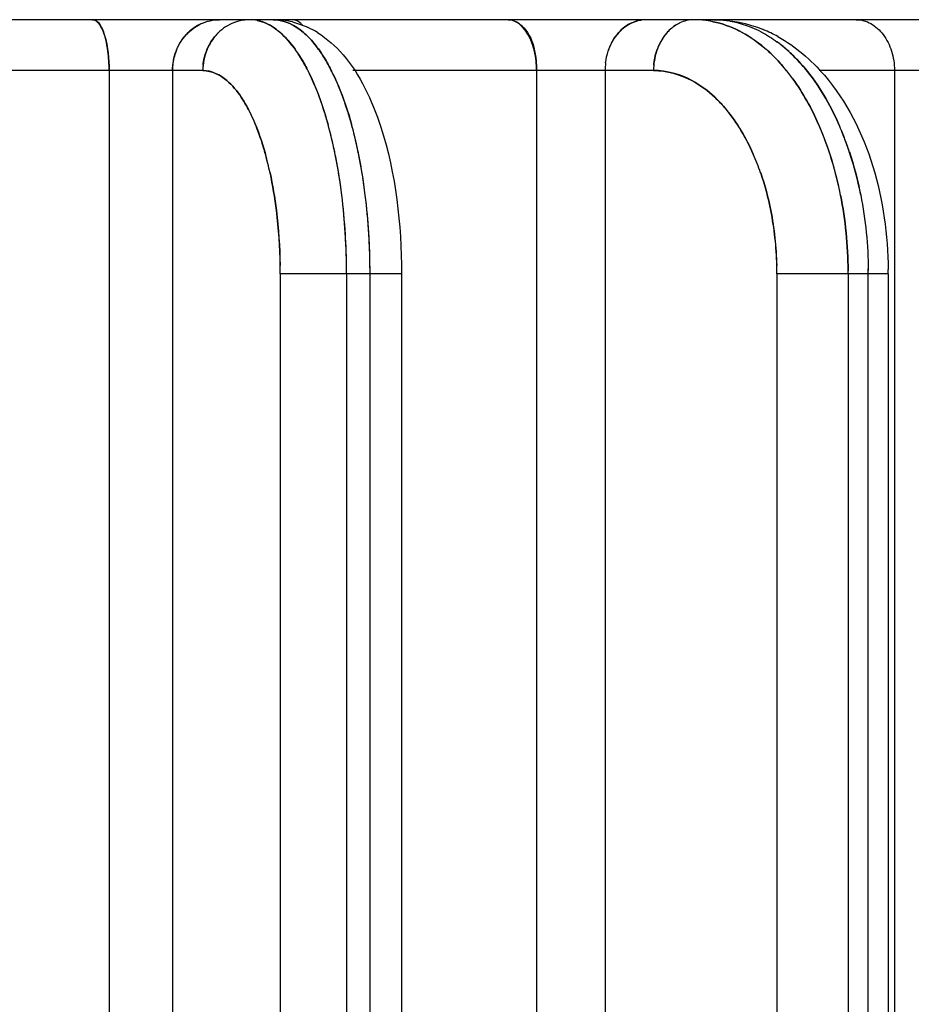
# Model space of a CAD drawing. Header units: millimetres. Extents: x 4086 to 10416, y 123 to 1549.
# Tile 178 of 256: x 7353.27 to 7357.66, y 777.29 to 782.13. Entities that reach past the tile are written whole.
import ezdxf

# ---------------------------------------------------------------- set-up
doc = ezdxf.new("R2010")
doc.units = ezdxf.units.MM
doc.layers.add('外形图', color=7, linetype='Continuous')

msp = doc.modelspace()

# ---------------------------------------------------------------- linework, layer by layer
at = {"layer": '外形图', "color": 7, "linetype": 'Continuous'}
for p, q in [((7358.4526, 782.1321), (7352.1304, 782.1321)), ((7354.466, 782.1195), (7354.4663, 782.1194)), ((7356.3248, 782.1306), (7356.3247, 782.1306)), ((7356.7626, 782.1254), (7356.7625, 782.1254)), ((7354.2352, 782.0589), (7354.2332, 782.0566)), ((7354.5459, 782.0709), (7354.5462, 782.0706)), ((7356.9941, 782.0233), (7356.9943, 782.0232)), ((7354.0357, 781.9778), (7354.0357, 781.9779)), ((7356.1633, 781.9778), (7356.1634, 781.978)), ((7356.9407, 781.9864), (7356.9403, 781.9868)), ((7354.1675, 781.8821), (7352.3756, 781.8821)), ((7353.7059, 781.8821), (7353.706, 772.5071)), ((7354.0181, 781.8821), (7354.0181, 772.5071)), ((7356.3864, 781.8821), (7354.9066, 781.8821)), ((7355.8101, 781.8821), (7355.8102, 772.5071)), ((7356.1482, 781.8821), (7356.1482, 772.5071)), ((7358.2238, 781.8822), (7357.201, 781.8822)), ((7357.5721, 781.8822), (7357.5722, 772.5072)), ((7357.4062, 781.2689), (7357.4064, 781.2682)), ((7354.5486, 780.8827), (7354.5486, 772.5071)), ((7355.1264, 780.8821), (7354.5486, 780.8821)), ((7354.875, 780.8821), (7354.875, 772.5071)), ((7354.9906, 772.5071), (7354.9906, 780.8821)), ((7355.1453, 780.8821), (7355.1264, 780.8821)), ((7355.1453, 780.8821), (7355.1453, 772.5071)), ((7356.9938, 780.8827), (7356.9938, 772.5071)), ((7357.5395, 780.8821), (7356.9938, 780.8821)), ((7357.3442, 780.8821), (7357.3442, 772.5071)), ((7357.4435, 772.5071), (7357.4435, 780.8821)), ((7357.5417, 780.8821), (7357.5395, 780.8821)), ((7357.5416, 780.8821), (7357.5417, 772.5071))]:
    msp.add_line(p, q, dxfattribs=at)
for centre, radius, start, end in [((7354.3999, 781.9124), 0.2198, 98.94, 114.1366), ((7354.399, 781.9168), 0.2153, 94.6387, 99.4305), ((7354.399, 781.9169), 0.2152, 94.6632, 98.9049), ((7354.3987, 781.9212), 0.2109, 90.0007, 94.64), ((7354.3985, 781.9491), 0.183, 78.5216, 89.9545), ((7354.3987, 781.9532), 0.1789, 88.0353, 89.9988), ((7354.3983, 781.948), 0.1841, 78.4139, 87.9906), ((7354.5141, 781.7315), 0.4006, 76.4154, 89.9791), ((7354.5142, 781.9216), 0.2105, 86.2832, 89.9935), ((7354.5142, 781.9532), 0.1789, 88.0372, 89.9988), ((7354.495, 781.6852), 0.4508, 58.1339, 64.9649), ((7356.3469, 781.9752), 0.157, 90.0177, 98.1259), ((7356.6118, 781.9273), 0.2128, 129.6859, 138.6434), ((7356.5844, 781.665), 0.4671, 78.3117, 89.9302), ((7356.585, 781.6777), 0.4544, 88.7674, 89.9995), ((7356.5842, 781.6639), 0.4683, 78.3091, 88.7063), ((7356.6839, 781.668), 0.4641, 80.2372, 89.9578), ((7356.6843, 781.6777), 0.4544, 88.7685, 89.9995), ((7356.6843, 781.9768), 0.1554, 86.0704, 89.9935), ((7356.6838, 781.6669), 0.4652, 80.263, 88.7325), ((7354.2629, 781.8952), 0.2412, 136.5258, 140.2381), ((7354.2617, 781.8962), 0.2396, 134.2997, 139.6354), ((7354.4127, 781.8948), 0.2417, 137.2492, 140.1785), ((7354.4107, 781.8967), 0.239, 134.238, 137.9732), ((7354.4105, 781.8968), 0.2388, 134.237, 137.2461), ((7356.3892, 781.9137), 0.2335, 140.8403, 144.4464), ((7356.386, 781.9161), 0.2295, 138.6538, 143.8749), ((7356.6283, 781.913), 0.2346, 141.5452, 144.3858), ((7356.6225, 781.9175), 0.2273, 138.5834, 142.2548), ((7356.6219, 781.9181), 0.2265, 138.5793, 141.5426), ((7356.5523, 781.5707), 0.5672, 61.9144, 63.3498), ((7356.5522, 781.5705), 0.5675, 61.8816, 63.3344), ((7356.552, 781.5702), 0.5678, 61.8267, 63.3055), ((7356.6624, 781.4429), 0.6929, 60.9716, 67.5923), ((7354.2672, 781.6492), 0.5787, 35.5639, 39.4386), ((7354.2677, 781.6496), 0.578, 35.6153, 39.4377), ((7354.2673, 781.6493), 0.5785, 35.6147, 39.4096), ((7356.5694, 781.4476), 0.7154, 47.8713, 53.5836), ((7356.574, 781.4535), 0.7079, 48.8046, 53.5955), ((7356.5738, 781.4532), 0.7083, 48.7515, 53.5857), ((7354.0785, 781.5963), 0.6689, 33.2932, 35.7157), ((7354.1018, 781.6128), 0.6403, 35.0452, 35.7397), ((7354.1013, 781.6124), 0.641, 35.0457, 35.6958), ((7354.0665, 781.5883), 0.6833, 33.3075, 34.8439), ((7354.1932, 781.5957), 0.67, 33.2974, 35.6469), ((7354.2143, 781.6106), 0.6441, 34.8741, 35.6688), ((7354.2137, 781.6101), 0.6449, 34.8746, 35.6192), ((7354.1814, 781.5878), 0.6841, 33.3111, 34.7928), ((7356.4363, 781.4091), 0.7666, 46.3206, 48.9044), ((7356.4471, 781.4212), 0.7504, 48.1878, 48.9175), ((7356.4469, 781.4209), 0.7508, 48.1881, 48.8716), ((7356.4308, 781.4032), 0.7747, 46.3283, 47.9788), ((7356.5352, 781.4086), 0.7672, 46.3244, 48.8316), ((7356.545, 781.4196), 0.7526, 48.0069, 48.8437), ((7356.5447, 781.4192), 0.753, 48.0073, 48.7917), ((7356.5298, 781.4028), 0.7752, 46.3317, 47.9243), ((7354.286, 781.8821), 0.2679, 174.2015, 179.9859), ((7354.4353, 781.8821), 0.2678, 174.4414, 179.9839), ((7356.4605, 781.8821), 0.3123, 173.0965, 179.9892), ((7356.6977, 781.8821), 0.3113, 175.2218, 179.9873), ((7353.7897, 781.4277), 1.0035, 25.9181, 27.6553), ((7353.7893, 781.4275), 1.004, 25.9153, 27.6388), ((7353.8971, 781.4235), 1.0127, 25.6282, 27.6379), ((7353.8969, 781.4234), 1.0129, 25.6227, 27.6336), ((7353.8967, 781.4233), 1.0132, 25.6226, 27.6242), ((7356.2848, 781.2705), 0.9722, 35.9616, 39.8564), ((7356.2847, 781.2704), 0.9724, 35.9591, 39.8445), ((7356.2844, 781.2702), 0.9727, 35.9553, 39.8199), ((7352.7172, 781.0468), 2.144, 11.7054, 15.426), ((7352.757, 781.057), 2.1029, 12.4139, 15.447), ((7352.7565, 781.0569), 2.1035, 12.4141, 15.4365), ((7352.8289, 781.0458), 2.1479, 11.6305, 15.4294), ((7352.8286, 781.0458), 2.1483, 11.6308, 15.4234), ((7352.8727, 781.057), 2.1028, 12.4153, 15.4472), ((7352.8726, 781.057), 2.1029, 12.4152, 15.4441), ((7355.8063, 781.0038), 1.5219, 18.306, 23.7737), ((7355.8061, 781.0037), 1.522, 18.3064, 23.7652), ((7355.8252, 781.0115), 1.5015, 19.3538, 23.788), ((7355.9744, 781.0325), 1.4474, 22.0624, 23.8255), ((7355.9745, 781.0325), 1.4472, 22.0698, 23.8255), ((7355.9741, 781.0323), 1.4477, 22.0597, 23.8099), ((7355.8708, 780.9912), 1.5588, 18.2313, 22.0457), ((7355.8917, 780.9992), 1.5365, 19.3835, 22.0539), ((7352.5217, 781.0036), 2.3442, 11.4331, 12.4524), ((7352.543, 781.0082), 2.3225, 11.7989, 12.4549), ((7352.6357, 781.0032), 2.3459, 11.4041, 12.4535), ((7352.6573, 781.0079), 2.3237, 11.7767, 12.4561), ((7355.7149, 780.9716), 1.6187, 17.868, 19.3921), ((7355.7248, 780.975), 1.6082, 18.4157, 19.3947), ((7355.8135, 780.9714), 1.6195, 17.8245, 19.3938), ((7355.8236, 780.9748), 1.6088, 18.3825, 19.3965), ((7352.8478, 781.0204), 1.6889, 12.2417, 15.4719), ((7352.8483, 781.0196), 1.6887, 12.2734, 15.5022), ((7352.245, 780.9495), 2.6262, 6.9703, 11.7238), ((7352.4822, 780.9955), 2.3845, 11.4364, 11.7685), ((7352.4834, 780.9957), 2.3832, 11.4569, 11.7685), ((7352.2277, 780.9469), 2.6436, 6.9964, 11.3927), ((7352.2261, 780.9466), 2.6452, 6.9976, 11.3734), ((7352.2265, 780.9467), 2.6448, 6.9965, 11.3729), ((7352.3598, 780.9494), 2.6269, 6.9813, 11.7028), ((7352.592, 780.9943), 2.3904, 11.4077, 11.6963), ((7352.593, 780.9945), 2.3893, 11.4258, 11.6962), ((7352.3419, 780.9467), 2.645, 7.0049, 11.3627), ((7352.3402, 780.9464), 2.6468, 6.9986, 11.3456), ((7352.3405, 780.9465), 2.6464, 6.9975, 11.345), ((7355.7754, 780.9833), 1.2049, 19.1473, 23.8695), ((7355.7755, 780.9843), 1.2045, 19.1001, 23.826), ((7355.6966, 780.9656), 1.638, 17.8712, 18.3694), ((7355.6971, 780.9658), 1.6374, 17.902, 18.3694), ((7355.5792, 780.93), 1.7607, 11.1121, 17.8322), ((7355.5783, 780.9297), 1.7616, 11.1024, 17.8028), ((7355.5785, 780.9298), 1.7614, 11.1006, 17.802), ((7355.7932, 780.9647), 1.6409, 17.828, 18.2612), ((7355.7937, 780.9649), 1.6403, 17.8552, 18.2611), ((7355.6776, 780.9297), 1.7616, 11.1019, 17.7862), ((7355.6769, 780.9295), 1.7623, 11.1034, 17.7605), ((7355.6771, 780.9296), 1.7621, 11.1016, 17.7597), ((7351.7255, 780.8859), 3.1494, 359.931, 6.9848), ((7351.7292, 780.8862), 3.1458, 0.2178, 6.9866), ((7351.7287, 780.8862), 3.1463, 0.218, 6.9724), ((7351.8414, 780.8859), 3.1492, 359.9307, 6.9919), ((7351.8411, 780.8859), 3.1495, 359.9312, 6.9844), ((7351.8448, 780.8862), 3.1458, 0.218, 6.9867), ((7352.0419, 780.8863), 2.5066, 0.8348, 7.0318), ((7351.6003, 780.8685), 2.9483, 0.2763, 1.0567), ((7351.9549, 780.8821), 2.5937, 0.001, 0.901), ((7351.6427, 780.8821), 3.2323, 0.0002, 0.2851), ((7351.6429, 780.8821), 3.2321, 0.0004, 0.2853), ((7351.7583, 780.8821), 3.2323, 0.0002, 0.2854), ((7351.7585, 780.8821), 3.2321, 0.0004, 0.2856), ((7355.1434, 780.8685), 1.8504, 0.4402, 1.6838), ((7355.3662, 780.8821), 1.6276, 0.0014, 1.4358), ((7355.3162, 780.8821), 2.028, 0.0002, 0.4543), ((7355.3171, 780.8822), 2.0271, 359.9981, 0.4099), ((7355.3167, 780.8821), 2.0275, 0.0004, 0.4113), ((7355.4144, 780.8822), 2.0291, 359.9983, 0.6787), ((7355.414, 780.8821), 2.0295, 0.0006, 0.6795), ((7355.4155, 780.8821), 2.028, 0.0002, 0.4547), ((7355.6674, 780.8821), 1.8743, 0.0005, 0.6243)]:
    msp.add_arc(centre, radius, start, end, dxfattribs=at)
for points, knots in [([(7353.6249, 782.1321), (7353.6559, 782.1321), (7353.7012, 782.0192), (7353.7059, 781.9416), (7353.7059, 781.8821)], [0, 0, 0, 0, 2980.680674, 8698.557, 8698.557, 8698.557, 8698.557]), ([(7353.6249, 782.1321), (7353.6304, 782.1321), (7353.6428, 782.1277), (7353.6516, 782.1186), (7353.6559, 782.1131)], [0, 0, 0, 0, 3843.398621, 8697.631493, 8697.631493, 8697.631493, 8697.631493]), ([(7353.6998, 781.9778), (7353.6946, 782.0161), (7353.6864, 782.0699), (7353.6454, 782.1321), (7353.6249, 782.1321)], [0, 0, 0, 0, 5680.12594, 8698.311269, 8698.311269, 8698.311269, 8698.311269]), ([(7354.4664, 782.1193), (7354.4612, 782.1213), (7354.4508, 782.1247), (7354.4402, 782.1274), (7354.4349, 782.1284)], [0, 0, 0, 0, 4403.808459, 8717.883033, 8717.883033, 8717.883033, 8717.883033]), ([(7354.4663, 782.1193), (7354.4612, 782.1213), (7354.4508, 782.1247), (7354.4402, 782.1274), (7354.435, 782.1284)], [0, 0, 0, 0, 4403.735828, 8717.883316, 8717.883316, 8717.883316, 8717.883316]), ([(7354.4353, 782.1284), (7354.4405, 782.1273), (7354.4508, 782.1248), (7354.461, 782.1214), (7354.466, 782.1195)], [0, 0, 0, 0, 4315.104113, 8717.885127, 8717.885127, 8717.885127, 8717.885127]), ([(7354.4659, 782.1195), (7354.4609, 782.1214), (7354.4508, 782.1248), (7354.4405, 782.1273), (7354.4354, 782.1284)], [0, 0, 0, 0, 4402.484139, 8717.887152, 8717.887152, 8717.887152, 8717.887152]), ([(7354.6601, 782.1027), (7354.6586, 782.1046), (7354.6555, 782.1082), (7354.6522, 782.1115), (7354.6505, 782.1131)], [0, 0, 0, 0, 4459.200277, 8723.304542, 8723.304542, 8723.304542, 8723.304542]), ([(7355.6706, 782.1321), (7355.6895, 782.1321), (7355.7891, 782.0888), (7355.8101, 781.9643), (7355.8101, 781.8821)], [0, 0, 0, 0, 1635.557845, 8749.822594, 8749.822594, 8749.822594, 8749.822594]), ([(7355.8101, 781.8821), (7355.8101, 781.9142), (7355.8032, 782.0073), (7355.7377, 782.1321), (7355.6706, 782.1321)], [0, 0, 0, 0, 2833.522763, 8752.024052, 8752.024052, 8752.024052, 8752.024052]), ([(7356.4759, 782.091), (7356.4702, 782.0863), (7356.4592, 782.0761), (7356.4493, 782.0648), (7356.4446, 782.0589)], [0, 0, 0, 0, 4333.314914, 8768.552148, 8768.552148, 8768.552148, 8768.552148]), ([(7356.4759, 782.091), (7356.4702, 782.0863), (7356.4592, 782.0761), (7356.4493, 782.0649), (7356.4446, 782.0589)], [0, 0, 0, 0, 4333.339167, 8768.551871, 8768.551871, 8768.551871, 8768.551871]), ([(7356.9986, 782.0488), (7357.0854, 782.0008), (7357.4213, 781.7095), (7357.5379, 781.2379), (7357.5416, 780.9026)], [0, 0, 0, 0, 2006.031304, 8788.927609, 8788.927609, 8788.927609, 8788.927609]), ([(7354.6923, 781.8663), (7354.7013, 781.8479), (7354.7377, 781.7671), (7354.7658, 781.6827), (7354.784, 781.6171)], [0, 0, 0, 0, 2015.827893, 8728.445236, 8728.445236, 8728.445236, 8728.445236]), ([(7354.7841, 781.6168), (7354.7777, 781.6397), (7354.7524, 781.7247), (7354.7207, 781.808), (7354.6923, 781.8663)], [0, 0, 0, 0, 2345.133932, 8730.504228, 8730.504228, 8730.504228, 8730.504228]), ([(7354.784, 781.6171), (7354.7776, 781.64), (7354.7524, 781.7249), (7354.7207, 781.808), (7354.6923, 781.8662)], [0, 0, 0, 0, 2344.942194, 8730.501199, 8730.501199, 8730.501199, 8730.501199]), ([(7354.7839, 781.6171), (7354.7776, 781.64), (7354.7524, 781.7249), (7354.7207, 781.808), (7354.6923, 781.8662)], [0, 0, 0, 0, 2344.934854, 8730.501078, 8730.501078, 8730.501078, 8730.501078]), ([(7354.8102, 781.8615), (7354.8189, 781.8434), (7354.8543, 781.7641), (7354.8817, 781.6813), (7354.8996, 781.617)], [0, 0, 0, 0, 2020.927578, 8731.425921, 8731.425921, 8731.425921, 8731.425921]), ([(7354.8995, 781.6171), (7354.8933, 781.6395), (7354.8686, 781.7227), (7354.8377, 781.8042), (7354.8102, 781.8615)], [0, 0, 0, 0, 2341.390818, 8733.440734, 8733.440734, 8733.440734, 8733.440734]), ([(7354.8102, 781.8614), (7354.8189, 781.8433), (7354.8543, 781.764), (7354.8817, 781.6814), (7354.8995, 781.6171)], [0, 0, 0, 0, 2021.056412, 8731.427711, 8731.427711, 8731.427711, 8731.427711]), ([(7354.8102, 781.8614), (7354.8189, 781.8433), (7354.8542, 781.7641), (7354.8817, 781.6815), (7354.8995, 781.6173)], [0, 0, 0, 0, 2021.156971, 8731.427175, 8731.427175, 8731.427175, 8731.427175]), ([(7354.9655, 781.7959), (7354.9967, 781.7343), (7355.1109, 781.4425), (7355.1453, 781.125), (7355.1453, 780.8821)], [0, 0, 0, 0, 1936.183166, 8737.781364, 8737.781364, 8737.781364, 8737.781364]), ([(7354.4755, 781.4709), (7354.4698, 781.4914), (7354.4473, 781.5666), (7354.4183, 781.6401), (7354.3917, 781.6907)], [0, 0, 0, 0, 2368.581958, 8725.01152, 8725.01152, 8725.01152, 8725.01152]), ([(7354.3917, 781.6907), (7354.4, 781.6748), (7354.4339, 781.604), (7354.4593, 781.5293), (7354.4755, 781.4709)], [0, 0, 0, 0, 1990.084023, 8723.189277, 8723.189277, 8723.189277, 8723.189277])]:
    msp.add_open_spline(points, degree=3, knots=knots, dxfattribs=at)
for points in [[(7353.6559, 782.1131), (7353.6683, 782.0973), (7353.676, 782.078), (7353.6822, 782.0589)], [(7354.0357, 781.9778), (7354.0577, 782.0352), (7354.1047, 782.088), (7354.1607, 782.1131)], [(7354.0879, 782.0611), (7354.1084, 782.0828), (7354.1335, 782.1009), (7354.1608, 782.1131)], [(7354.1608, 782.1131), (7354.1335, 782.1009), (7354.1084, 782.0828), (7354.0879, 782.0611)], [(7354.0944, 782.0677), (7354.1135, 782.0864), (7354.1362, 782.1021), (7354.1606, 782.113)], [(7354.1606, 782.113), (7354.1882, 782.1254), (7354.219, 782.1321), (7354.2492, 782.1321)], [(7354.1607, 782.1131), (7354.1883, 782.1254), (7354.2191, 782.1321), (7354.2492, 782.1321)], [(7354.3102, 782.1131), (7354.282, 782.1005), (7354.2562, 782.0815), (7354.2352, 782.0589)], [(7354.31, 782.113), (7354.2819, 782.1004), (7354.2561, 782.0815), (7354.2352, 782.0589)], [(7354.4664, 782.1194), (7354.4954, 782.1084), (7354.5222, 782.0911), (7354.5459, 782.0709)], [(7354.5462, 782.0706), (7354.5225, 782.0909), (7354.4955, 782.1083), (7354.4664, 782.1193)], [(7354.5142, 782.1321), (7354.5675, 782.1321), (7354.6212, 782.1052), (7354.6618, 782.0706)], [(7354.5203, 782.132), (7354.5716, 782.1303), (7354.6225, 782.1041), (7354.6615, 782.0709)], [(7354.6616, 782.0708), (7354.6226, 782.1041), (7354.5716, 782.1303), (7354.5203, 782.132)], [(7354.6082, 782.1209), (7354.6348, 782.1145), (7354.6609, 782.1052), (7354.6857, 782.0937)], [(7354.6505, 782.1131), (7354.6394, 782.1236), (7354.6241, 782.1321), (7354.6088, 782.1321)], [(7355.6706, 782.1321), (7355.6895, 782.1321), (7355.7088, 782.1244), (7355.724, 782.1131)], [(7355.724, 782.1131), (7355.7429, 782.0991), (7355.7578, 782.0795), (7355.7693, 782.0589)], [(7356.1634, 781.9778), (7356.1809, 782.0313), (7356.2177, 782.0838), (7356.2669, 782.111)], [(7356.2082, 782.0611), (7356.2253, 782.0822), (7356.2468, 782.1006), (7356.2708, 782.1131)], [(7356.2708, 782.1131), (7356.2468, 782.1006), (7356.2253, 782.0822), (7356.2082, 782.0611)], [(7356.2138, 782.0677), (7356.2298, 782.0859), (7356.2492, 782.1018), (7356.2707, 782.113)], [(7356.2669, 782.111), (7356.2848, 782.1209), (7356.3046, 782.1277), (7356.3248, 782.1306)], [(7356.2707, 782.113), (7356.2875, 782.1218), (7356.306, 782.1279), (7356.3247, 782.1305)], [(7356.5152, 782.1162), (7356.5011, 782.1095), (7356.4879, 782.101), (7356.4759, 782.091)], [(7356.5151, 782.1162), (7356.5011, 782.1095), (7356.4879, 782.101), (7356.4759, 782.0911)], [(7356.5152, 782.1162), (7356.5012, 782.1096), (7356.4879, 782.101), (7356.4759, 782.091)], [(7356.4759, 782.0911), (7356.4879, 782.101), (7356.5011, 782.1095), (7356.5151, 782.1162)], [(7356.585, 782.1321), (7356.5611, 782.1321), (7356.5367, 782.1263), (7356.5151, 782.1162)], [(7356.585, 782.1321), (7356.5611, 782.1321), (7356.5368, 782.1263), (7356.5152, 782.1162)], [(7356.8071, 782.0774), (7356.7667, 782.0977), (7356.7234, 782.1133), (7356.679, 782.1224)], [(7356.8071, 782.0774), (7356.7667, 782.0977), (7356.7234, 782.1133), (7356.679, 782.1224)], [(7356.8067, 782.0777), (7356.7664, 782.0979), (7356.7232, 782.1133), (7356.6791, 782.1224)], [(7356.6791, 782.1224), (7356.7233, 782.1133), (7356.7665, 782.0978), (7356.8068, 782.0776)], [(7356.6843, 782.1321), (7356.7666, 782.1321), (7356.8504, 782.1149), (7356.9265, 782.0836)], [(7356.7626, 782.1254), (7356.8172, 782.116), (7356.8706, 782.0968), (7356.9194, 782.0706)], [(7357.3837, 782.1322), (7357.4085, 782.1322), (7357.434, 782.1251), (7357.4558, 782.1131)], [(7357.4558, 782.1131), (7357.4797, 782.1), (7357.5005, 782.0807), (7357.5169, 782.0589)], [(7353.6822, 782.0589), (7353.6907, 782.0326), (7353.6961, 782.0052), (7353.6998, 781.9778)], [(7354.0358, 781.9779), (7354.0459, 782.0045), (7354.0607, 782.0297), (7354.0792, 782.0514)], [(7354.1851, 781.9778), (7354.1961, 782.0065), (7354.2126, 782.0338), (7354.2332, 782.0567)], [(7354.2271, 782.0496), (7354.2093, 782.0284), (7354.1951, 782.0038), (7354.1852, 781.9779)], [(7354.6273, 781.9787), (7354.6038, 782.0124), (7354.577, 782.0445), (7354.5457, 782.0711)], [(7354.6218, 781.9864), (7354.5998, 782.017), (7354.5749, 782.0461), (7354.5462, 782.0706)], [(7354.5462, 782.0706), (7354.5748, 782.0462), (7354.5996, 782.0173), (7354.6216, 781.9868)], [(7354.6615, 782.0709), (7354.6808, 782.0544), (7354.6983, 782.0359), (7354.7144, 782.0164)], [(7354.6616, 782.0708), (7354.6807, 782.0545), (7354.6981, 782.0361), (7354.7141, 782.0167)], [(7354.7143, 782.0166), (7354.6982, 782.036), (7354.6808, 782.0544), (7354.6616, 782.0708)], [(7354.6618, 782.0706), (7354.6808, 782.0544), (7354.6982, 782.0361), (7354.7141, 782.0168)], [(7354.733, 782.0681), (7354.7797, 782.0391), (7354.8217, 782.0015), (7354.8578, 781.96)], [(7355.7693, 782.0589), (7355.7833, 782.0337), (7355.793, 782.0059), (7355.7995, 781.9778)], [(7356.1634, 781.978), (7356.172, 782.004), (7356.1845, 782.0292), (7356.2007, 782.0514)], [(7356.4446, 782.0589), (7356.4255, 782.035), (7356.4111, 782.0069), (7356.4015, 781.9779)], [(7356.4445, 782.0589), (7356.4255, 782.0349), (7356.411, 782.0069), (7356.4015, 781.9778)], [(7356.4375, 782.0496), (7356.422, 782.0279), (7356.4099, 782.0034), (7356.4016, 781.9781)], [(7356.9494, 781.9787), (7356.9099, 782.0143), (7356.8662, 782.0461), (7356.8193, 782.0711)], [(7356.8196, 782.071), (7356.8628, 782.0479), (7356.9033, 782.0191), (7356.9403, 781.9868)], [(7356.9186, 782.0711), (7356.9449, 782.0571), (7356.9701, 782.041), (7356.9941, 782.0233)], [(7357.5169, 782.0589), (7357.5351, 782.0348), (7357.5488, 782.0067), (7357.5578, 781.9778)], [(7354.7144, 782.0164), (7354.7245, 782.0041), (7354.7341, 781.9913), (7354.7432, 781.9782)], [(7353.7059, 781.8821), (7353.7059, 781.9141), (7353.704, 781.9461), (7353.6998, 781.9778)], [(7354.0181, 781.8821), (7354.0181, 781.9146), (7354.0241, 781.9476), (7354.0358, 781.9779)], [(7354.0181, 781.8821), (7354.0181, 781.9146), (7354.0241, 781.9475), (7354.0357, 781.9778)], [(7354.0357, 781.9778), (7354.0273, 781.9558), (7354.0218, 781.9325), (7354.0195, 781.9091)], [(7354.1871, 781.9827), (7354.1742, 781.951), (7354.1675, 781.9163), (7354.1675, 781.8821)], [(7354.187, 781.9827), (7354.1774, 781.9589), (7354.1713, 781.9335), (7354.1688, 781.908)], [(7354.1688, 781.908), (7354.1711, 781.9318), (7354.1766, 781.9555), (7354.1851, 781.9778)], [(7354.6787, 781.8932), (7354.663, 781.9233), (7354.6456, 781.9527), (7354.6261, 781.9805)], [(7354.6787, 781.8932), (7354.663, 781.9233), (7354.6456, 781.9527), (7354.6261, 781.9805)], [(7354.6376, 781.9635), (7354.6525, 781.9408), (7354.6661, 781.9173), (7354.6787, 781.8932)], [(7354.6786, 781.8935), (7354.666, 781.9174), (7354.6524, 781.9409), (7354.6376, 781.9635)], [(7354.7427, 781.9789), (7354.7618, 781.9515), (7354.7788, 781.9227), (7354.7943, 781.8932)], [(7354.7427, 781.9789), (7354.7618, 781.9515), (7354.7789, 781.9226), (7354.7944, 781.8931)], [(7354.7531, 781.9635), (7354.768, 781.9409), (7354.7817, 781.9173), (7354.7943, 781.8933)], [(7354.7943, 781.8932), (7354.7817, 781.9173), (7354.7681, 781.9408), (7354.7531, 781.9635)], [(7354.8578, 781.96), (7354.9006, 781.9106), (7354.9359, 781.8543), (7354.9655, 781.7959)], [(7355.7995, 781.9778), (7355.8067, 781.9465), (7355.8101, 781.9142), (7355.8101, 781.8821)], [(7356.1505, 781.9196), (7356.1529, 781.9394), (7356.1572, 781.959), (7356.1634, 781.978)], [(7356.4016, 781.9781), (7356.3915, 781.9473), (7356.3864, 781.9145), (7356.3864, 781.8821)], [(7356.4015, 781.9779), (7356.3914, 781.9472), (7356.3864, 781.9144), (7356.3864, 781.8821)], [(7356.4015, 781.9778), (7356.3941, 781.9552), (7356.3894, 781.9316), (7356.3875, 781.908)], [(7356.3875, 781.908), (7356.3894, 781.9317), (7356.3941, 781.9553), (7356.4015, 781.9778)], [(7357.0315, 781.8931), (7357.0056, 781.9241), (7356.9776, 781.9535), (7356.9474, 781.9805)], [(7357.0315, 781.8931), (7357.0056, 781.9241), (7356.9776, 781.9535), (7356.9474, 781.9805)], [(7357.0311, 781.8936), (7357.0107, 781.918), (7356.9889, 781.9415), (7356.9658, 781.9635)], [(7356.9658, 781.9635), (7356.9889, 781.9415), (7357.0107, 781.9179), (7357.0312, 781.8934)], [(7357.0485, 781.9789), (7357.0779, 781.9524), (7357.1053, 781.9236), (7357.1307, 781.8932)], [(7357.0485, 781.9789), (7357.0779, 781.9524), (7357.1053, 781.9236), (7357.1307, 781.8932)], [(7357.1307, 781.8932), (7357.1101, 781.9178), (7357.0883, 781.9414), (7357.0651, 781.9636)], [(7357.0651, 781.9636), (7357.0882, 781.9415), (7357.11, 781.918), (7357.1305, 781.8935)], [(7357.5578, 781.9778), (7357.5674, 781.947), (7357.5721, 781.9144), (7357.5721, 781.8822)], [(7354.2859, 781.8327), (7354.2534, 781.8605), (7354.2103, 781.8821), (7354.1675, 781.8821)], [(7354.1676, 781.8821), (7354.2103, 781.8808), (7354.2533, 781.8603), (7354.2859, 781.8327)], [(7356.575, 781.8327), (7356.5178, 781.8635), (7356.4514, 781.8822), (7356.3864, 781.8822)], [(7356.3865, 781.8821), (7356.4514, 781.8808), (7356.5177, 781.8632), (7356.575, 781.8327)], [(7357.1305, 781.8935), (7357.1997, 781.8107), (7357.255, 781.7155), (7357.2986, 781.6168)], [(7357.1307, 781.8932), (7357.1997, 781.8106), (7357.2549, 781.7156), (7357.2984, 781.6171)], [(7357.1307, 781.8932), (7357.1997, 781.8106), (7357.2549, 781.7156), (7357.2984, 781.6171)], [(7357.2984, 781.6171), (7357.2549, 781.7156), (7357.1997, 781.8106), (7357.1307, 781.8932)], [(7354.3565, 781.7505), (7354.3365, 781.7805), (7354.3133, 781.8092), (7354.2859, 781.8327)], [(7354.2859, 781.8327), (7354.3134, 781.8093), (7354.3365, 781.7806), (7354.3565, 781.7506)], [(7356.6876, 781.7505), (7356.6537, 781.7823), (7356.616, 781.8107), (7356.575, 781.8327)], [(7356.575, 781.8327), (7356.616, 781.8109), (7356.6538, 781.7825), (7356.6876, 781.7506)], [(7357.1991, 781.617), (7357.1644, 781.6957), (7357.1223, 781.7718), (7357.0717, 781.8414)], [(7357.0717, 781.8414), (7357.1223, 781.7718), (7357.1644, 781.6958), (7357.1991, 781.6171)], [(7357.1991, 781.6171), (7357.1644, 781.6957), (7357.1223, 781.7718), (7357.0718, 781.8413)], [(7357.199, 781.6173), (7357.1643, 781.6959), (7357.1222, 781.7718), (7357.0718, 781.8413)], [(7354.3565, 781.7506), (7354.3694, 781.7313), (7354.381, 781.7112), (7354.3917, 781.6907)], [(7354.3917, 781.6907), (7354.381, 781.7112), (7354.3693, 781.7313), (7354.3565, 781.7505)], [(7356.6876, 781.7506), (7356.7077, 781.7317), (7356.7265, 781.7114), (7356.7441, 781.6902)], [(7356.7433, 781.6913), (7356.7259, 781.7121), (7356.7073, 781.732), (7356.6876, 781.7505)], [(7356.8773, 781.4709), (7356.8425, 781.5495), (7356.7984, 781.6253), (7356.7433, 781.6913)], [(7356.7441, 781.6902), (7356.7988, 781.6245), (7356.8426, 781.5491), (7356.8773, 781.4709)], [(7357.307, 781.2687), (7357.2927, 781.3412), (7357.2741, 781.413), (7357.2507, 781.4831)], [(7357.3503, 781.4822), (7357.3736, 781.4122), (7357.3921, 781.3405), (7357.4064, 781.2682)], [(7354.5297, 781.1932), (7354.5219, 781.2554), (7354.5117, 781.3173), (7354.4983, 781.3785)], [(7354.4984, 781.3785), (7354.5117, 781.3173), (7354.522, 781.2554), (7354.5297, 781.1932)], [(7356.9636, 781.1932), (7356.9512, 781.256), (7356.9346, 781.3181), (7356.9137, 781.3785)], [(7356.9137, 781.3785), (7356.9347, 781.3181), (7356.9513, 781.256), (7356.9636, 781.1932)], [(7357.3441, 780.8967), (7357.3432, 781.0215), (7357.331, 781.1468), (7357.3069, 781.2693)], [(7357.3069, 781.2689), (7357.3311, 781.1466), (7357.3433, 781.0214), (7357.3442, 780.8967)], [(7357.3441, 780.8982), (7357.3432, 781.0223), (7357.331, 781.1469), (7357.307, 781.2687)], [(7357.4064, 781.2682), (7357.4303, 781.1466), (7357.4425, 781.0222), (7357.4434, 780.8982)], [(7354.5297, 781.1932), (7354.5407, 781.1036), (7354.5465, 781.0132), (7354.5481, 780.9229)], [(7356.9933, 780.9229), (7356.991, 781.0135), (7356.9813, 781.1043), (7356.9636, 781.1932)], [(7356.9636, 781.1932), (7356.9811, 781.1043), (7356.9903, 781.0135), (7356.993, 780.9229)]]:
    msp.add_open_spline(points, degree=3, dxfattribs=at)

doc.saveas('drawing.dxf')
